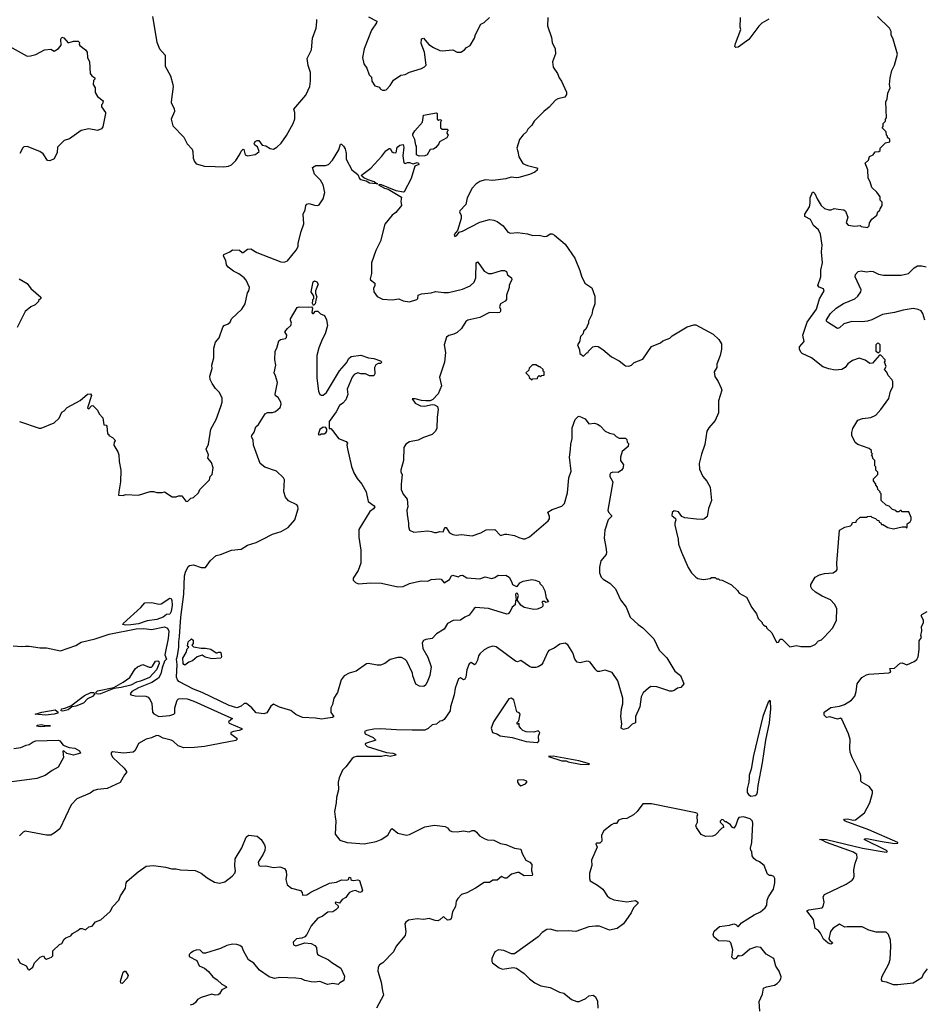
# Model space of a CAD drawing. Extents: x 2220520 to 2384350, y 721165 to 893491.
# Tile 34 of 256: x 2260636 to 2269009, y 740190 to 749305. Entities that reach past the tile are written whole.
import ezdxf

# ---------------------------------------------------------------- set-up
doc = ezdxf.new("R2010")
doc.units = 0

msp = doc.modelspace()

# ---------------------------------------------------------------- linework, layer by layer
at = {"layer": '0CON20XD'}
for points in [[(2261866.4, 749333.6), (2261905.9, 749095.9), (2261931.2, 749035), (2261982, 748975), (2261983.8, 748875), (2262031.2, 748785), (2262053.8, 748705), (2262056, 748685), (2262037.5, 748545), (2262037.5, 748535), (2262067, 748483), (2262067.5, 748455), (2262037.5, 748385), (2262053, 748323), (2262156.4, 748216.4), (2262187.5, 748155), (2262232.5, 748105), (2262240, 748085), (2262243, 748023), (2262253, 747993), (2262270.7, 747970.7), (2262345, 747947.5), (2262446.4, 747946.4), (2262525, 747942.5), (2262568.3, 747948.3), (2262595, 747960), (2262635, 748001.2), (2262672, 748055), (2262685, 748087.5), (2262705, 748107.5), (2262711.7, 748101.7), (2262723.3, 748055), (2262745, 748043.8), (2262815, 748057.5), (2262835, 748067.5), (2262852.5, 748085), (2262836.7, 748126.7), (2262812.3, 748142.3), (2262806.7, 748155), (2262815, 748177.5), (2262835, 748187.5), (2262850, 748185), (2262881.7, 748141.7), (2262915, 748137.5), (2262955, 748112.5), (2262985, 748107.5), (2263017.5, 748125), (2263055, 748162.5), (2263106.1, 748233.9), (2263167.5, 748345), (2263181.7, 748388.3), (2263183.3, 748445), (2263174.1, 748475.9), (2263284.1, 748605.9), (2263320, 748685), (2263328.8, 748735), (2263328.8, 748815), (2263305, 748880), (2263296.2, 748945), (2263336, 749025), (2263346.2, 749135), (2263378.8, 749225), (2263387.5, 749285), (2263386.1, 749306.1)], [(2263865, 749331.2), (2263941.7, 749291.7), (2263940, 749275), (2263892.2, 749207.8), (2263825.6, 749035), (2263809.2, 748955), (2263822, 748895), (2263850, 748855), (2263870, 748795), (2263891.7, 748771.7), (2263896.7, 748735), (2263923.6, 748693.6), (2263965, 748680), (2263973.6, 748663.6), (2263995, 748652.5), (2264015, 748652.5), (2264027.5, 748655), (2264065, 748696.7), (2264095.6, 748744.4), (2264165, 748792), (2264205, 748797.5), (2264245, 748818.8), (2264355.8, 748854.2), (2264382.3, 748867.7), (2264397.5, 748885), (2264382.5, 749005), (2264352, 749085), (2264355, 749126.7), (2264375, 749132.5), (2264423.9, 749073.9), (2264465.8, 749045.8), (2264525, 749020), (2264545, 749016.2), (2264645, 749026.2), (2264685, 749003.3), (2264720, 749005), (2264752.5, 749025), (2264772.7, 749047.3), (2264806.7, 749065), (2264845, 749132.5), (2264854, 749166), (2264905, 749262.5), (2264935, 749280), (2264985, 749323.8)], [(2265523.3, 749325), (2265523, 749247), (2265559.3, 749139.3), (2265563.3, 749095), (2265593.6, 749033.6), (2265595, 748990), (2265566.7, 748915), (2265573.3, 748865), (2265615, 748807.5), (2265630, 748765), (2265650, 748735), (2265696.7, 748635), (2265696.4, 748613.6), (2265683.3, 748586.7), (2265617.7, 748572.3), (2265595, 748560), (2265536.7, 748495), (2265486.7, 748455), (2265396.7, 748365), (2265375, 748327.5), (2265339.3, 748290.7), (2265326.7, 748265), (2265295, 748240), (2265263.3, 748195), (2265236.7, 748115), (2265246.7, 748085), (2265257.5, 748035), (2265293.6, 747973.6), (2265335, 747953.3), (2265421.7, 747931.7), (2265430, 747925), (2265425, 747912.5), (2265405, 747893.8), (2265355, 747871.2), (2265255, 747843.3), (2265235, 747840), (2265185, 747847.5), (2265135, 747830), (2265015, 747817.5), (2264945, 747822.5), (2264895, 747806.7), (2264857, 747783), (2264823.9, 747746.1), (2264777.5, 747655), (2264766.1, 747593.9), (2264710, 747535), (2264707.5, 747525), (2264721.2, 747491.2), (2264722, 747465), (2264687, 747353), (2264657.5, 747315), (2264665, 747297.5), (2264683, 747307), (2264703, 747337), (2264735, 747348), (2264895, 747430), (2264985, 747454.2), (2265025, 747450), (2265055, 747436.9), (2265110.8, 747395), (2265155, 747336.7), (2265178.3, 747328.3), (2265245, 747334.3), (2265335, 747320.8), (2265385, 747305.8), (2265445, 747310), (2265495, 747297.1), (2265515, 747300.8), (2265545, 747322.5), (2265565, 747321.4), (2265585, 747310.8), (2265685, 747226.2), (2265775, 747097.5), (2265821.7, 746981.7), (2265835, 746930), (2265867.5, 746865), (2265933, 746823), (2265960, 746745), (2265960, 746675), (2265938.3, 746611.7), (2265932.5, 746575), (2265902.5, 746515), (2265902.5, 746495), (2265875, 746440), (2265857.5, 746425), (2265847, 746393), (2265828.3, 746371.7), (2265817, 746323), (2265800, 746295), (2265817, 746247), (2265820, 746215), (2265855, 746190), (2265885, 746220), (2265896.4, 746223.6), (2265900, 746235), (2265940, 746275), (2265965, 746282.5), (2265989.3, 746279.3), (2266035, 746252.5), (2266112.5, 746185), (2266185, 746147.5), (2266245, 746100), (2266273, 746097), (2266297.5, 746105), (2266325, 746132.5), (2266405, 746162.5), (2266485, 746280), (2266566.7, 746313.3), (2266588.3, 746331.7), (2266655, 746357.5), (2266675, 746377.5), (2266815, 746462.5), (2266875, 746480), (2266895, 746480), (2267053.6, 746393.6), (2267107.5, 746345), (2267132.5, 746305), (2267133.3, 746255), (2267120, 746195), (2267090, 746115), (2267090, 746085), (2267063.3, 746045), (2267070.5, 746000.5), (2267100, 745955), (2267130, 745895), (2267134, 745875), (2267105.7, 745775), (2267104, 745665), (2267074, 745595), (2267014.2, 745525.8), (2266996.7, 745495), (2266978.3, 745371.7), (2266948, 745282)], [(2267570.5, 749309.5), (2267505, 749271.2), (2267476.7, 749245), (2267385, 749120), (2267285, 749050.8), (2267265, 749046.7), (2267256.2, 749056.2), (2267260.6, 749085), (2267310.8, 749215), (2267306, 749235), (2267307.5, 749325)], [(2267955, 743502), (2267998.3, 743521.7), (2268030, 743555), (2268057, 743563), (2268083, 743587), (2268162.5, 743675), (2268197.5, 743745), (2268200, 743855), (2268177.5, 743895), (2268140, 743935), (2268065, 743967.5), (2268002.5, 744005), (2267967.5, 744035), (2267957.5, 744055), (2267957.5, 744075), (2268000, 744145), (2268040, 744165), (2268085, 744177.5), (2268165, 744183.3), (2268197.5, 744205), (2268202.5, 744215), (2268200, 744275), (2268225, 744580), (2268275, 744607.5), (2268325, 744620), (2268338.3, 744631.7), (2268345, 744650), (2268378.3, 744651.7), (2268381.7, 744668.3), (2268415, 744700), (2268475, 744700), (2268483, 744707), (2268515, 744710), (2268525, 744700), (2268558.3, 744688.3), (2268571.7, 744671.7), (2268588.3, 744668.3), (2268591.7, 744651.7), (2268608.3, 744648.3), (2268611.7, 744631.7), (2268625, 744630), (2268673, 744603), (2268725, 744592.5), (2268805, 744610), (2268835, 744610), (2268845, 744600), (2268850, 744605), (2268851.7, 744638.3), (2268880, 744655), (2268887.5, 744675), (2268887, 744697), (2268865, 744750), (2268805, 744750), (2268795, 744760), (2268785, 744760), (2268775, 744750), (2268755, 744750), (2268745, 744760), (2268715, 744770), (2268685, 744800), (2268655, 744810), (2268610, 744855), (2268610, 744915), (2268600, 744925), (2268600, 744935), (2268580, 744955), (2268577, 744977), (2268560, 744995), (2268560, 745005), (2268540, 745035), (2268540, 745055), (2268580, 745095), (2268580, 745115), (2268560, 745135), (2268560, 745165), (2268550, 745175), (2268550, 745225), (2268533, 745243), (2268530, 745265), (2268520, 745275), (2268530, 745285), (2268520, 745295), (2268520, 745315), (2268500, 745335), (2268395, 745373.3), (2268370.7, 745390.7), (2268337.5, 745455), (2268337, 745483), (2268348.3, 745521.7), (2268393.6, 745596.4), (2268437, 745613), (2268515, 745622.5), (2268560, 745645), (2268607.5, 745695), (2268680.7, 745799.3), (2268697.5, 745865), (2268717.5, 745905), (2268717.5, 745955), (2268710, 745975), (2268675, 746010), (2268663, 746043), (2268640, 746065), (2268657.5, 746095), (2268640, 746135), (2268647, 746143), (2268647, 746157), (2268608.3, 746198.3), (2268595, 746200), (2268530, 746125), (2268505, 746122.5), (2268461.7, 746151.7), (2268405, 746172.5), (2268345, 746150), (2268300, 746120), (2268275.9, 746084.1), (2268245, 746065.7), (2268185, 746060), (2268125, 746071.9), (2268071.1, 746091.1), (2267966.7, 746175), (2267877.5, 746215), (2267865, 746227.5), (2267853.8, 746255), (2267854, 746275), (2267898, 746325), (2267886, 746385), (2267924.6, 746505.4), (2268011.5, 746625), (2268038.9, 746721.1), (2268083.8, 746795), (2268075, 746813.3), (2268035, 746830), (2268024.2, 746845), (2268050.4, 746925), (2268052.7, 746985), (2268066.8, 747055), (2268057.1, 747155), (2268062.6, 747217.4), (2268049.4, 747319.4), (2268029.4, 747359.4), (2267985, 747398.8), (2267955.5, 747455.5), (2267905, 747482.5), (2267903.3, 747505), (2267947.3, 747572.7), (2267953.8, 747605), (2267953.6, 747656.4), (2267975, 747707.5), (2267985, 747707.5), (2267996.1, 747696.1), (2268018.8, 747645), (2268056.2, 747585), (2268085, 747556.2), (2268125, 747544.2), (2268145.7, 747544.3), (2268175, 747556), (2268211.2, 747551.2), (2268265, 747543.3), (2268280.7, 747530.7), (2268300, 747475), (2268286.7, 747425), (2268305, 747402.5), (2268365, 747392.5), (2268415, 747400), (2268425, 747390), (2268485, 747380), (2268500, 747395), (2268503.3, 747425), (2268523, 747457), (2268570, 747495), (2268580, 747525), (2268598.3, 747541.7), (2268600, 747555), (2268620, 747585), (2268620, 747615), (2268600, 747635), (2268600, 747665), (2268569.3, 747709.3), (2268525, 747752.5), (2268508.8, 747805), (2268488.3, 747838.3), (2268486.7, 747915), (2268463.3, 747975), (2268492.5, 748005), (2268500.7, 748039.3), (2268536.4, 748053.6), (2268555, 748082.5), (2268590, 748085), (2268600, 748095), (2268600, 748115), (2268650, 748165), (2268690, 748175), (2268690, 748195), (2268670, 748215), (2268670, 748225), (2268660, 748235), (2268657, 748267), (2268620, 748305), (2268630, 748315), (2268630, 748345), (2268650, 748365), (2268650, 748385), (2268660, 748395), (2268652.5, 748545), (2268667, 748573), (2268672.5, 748625), (2268692.5, 748675), (2268687.5, 748705), (2268693.6, 748766.4), (2268710, 748835), (2268733.3, 748885), (2268762.5, 748985), (2268722.5, 749125), (2268702.5, 749165), (2268702.5, 749195), (2268687.5, 749225), (2268577.5, 749335)], [(2260455, 749106.2), (2260705, 748966.7), (2260735, 748968.8), (2260785, 748983.8), (2260865, 749026.7), (2260925, 749033.3), (2260956.4, 749013.6), (2260995, 749037.5), (2261018.3, 749068.3), (2261016.2, 749125), (2261027, 749143), (2261045, 749136.7), (2261085, 749090), (2261133.9, 749106.1), (2261176.7, 749106.7), (2261190, 749095), (2261187.5, 749075), (2261192.5, 749065), (2261245.9, 749025.9), (2261260, 749005), (2261263.6, 748953.6), (2261282.5, 748915), (2261287.5, 748805), (2261303.6, 748783.6), (2261330, 748765), (2261330, 748755), (2261318.3, 748741.7), (2261316.7, 748705), (2261333.3, 748675), (2261335, 748630), (2261357.5, 748595), (2261410, 748555), (2261403.6, 748526.4), (2261393.3, 748515), (2261393, 748497), (2261430, 748445), (2261430, 748435), (2261406.4, 748313.6), (2261392.5, 748295), (2261355, 748279.2), (2261275, 748293.1), (2261205, 748278), (2261098.3, 748201.7), (2261047.5, 748185), (2260986.7, 748123.3), (2260982.5, 748075), (2260955, 748016.2), (2260915, 747996.7), (2260892.3, 748002.3), (2260853.9, 748063.9), (2260822.5, 748085), (2260705, 748130), (2260675, 748126.2), (2260665, 748118.8), (2260635.6, 748064.4)], [(2264335, 748042.5), (2264310, 748055), (2264310, 748135), (2264303, 748143), (2264292.5, 748195), (2264273.6, 748233.6), (2264273.8, 748245), (2264292.5, 748275), (2264365.5, 748354.5), (2264375, 748420), (2264495, 748442.5), (2264500, 748435), (2264500, 748385), (2264513, 748373), (2264525, 748380), (2264540, 748375), (2264532.5, 748357.5), (2264530, 748305), (2264545, 748292.5), (2264595, 748290), (2264600, 748275), (2264591.7, 748268.3), (2264590, 748255), (2264601.2, 748235), (2264588.3, 748211.7), (2264522.5, 748175), (2264516.1, 748153.9), (2264489.3, 748120.7), (2264465, 748107.5), (2264436.4, 748103.6), (2264408.8, 748055), (2264385, 748043.3), (2264335, 748042.5)], [(2260633.6, 745583.6), (2260815, 745522.5), (2260835, 745522.5), (2260955, 745573.8), (2261000, 745615), (2261025, 745670), (2261046.4, 745683.6), (2261073.9, 745716.1), (2261195, 745778.8), (2261265, 745837.1), (2261292, 745842), (2261299.2, 745825), (2261265, 745710), (2261275, 745702.5), (2261300.7, 745729.3), (2261311.7, 745731.7), (2261355, 745690), (2261372.5, 745655), (2261405, 745620), (2261413.9, 745553.9), (2261435, 745550), (2261441.7, 745541.7), (2261450, 745475), (2261460, 745465), (2261460, 745455), (2261495, 745437.5), (2261517.5, 745415), (2261520, 745405), (2261510, 745395), (2261507.5, 745365), (2261543.6, 745303.6), (2261553.3, 745275), (2261557.5, 745215), (2261572.5, 745135), (2261570, 745025), (2261552.5, 744935), (2261551.7, 744901.7), (2261595, 744900), (2261615, 744910), (2261735, 744903.3), (2261845, 744937.5), (2261875, 744937.5), (2261905, 744927.5), (2261955, 744927.5), (2261975, 744932.5), (2262048.3, 744888.3), (2262085, 744887.5), (2262105, 744897.5), (2262137, 744897), (2262175, 744847.5), (2262190, 744845), (2262220, 744875), (2262245, 744880), (2262290, 744925), (2262302.5, 744955), (2262392.5, 745045), (2262397.5, 745075), (2262416.7, 745095), (2262426.4, 745156.4), (2262410, 745205), (2262377.5, 745245), (2262382.5, 745275), (2262361.7, 745328.3), (2262383.3, 745375), (2262406.2, 745515), (2262455.9, 745604.1), (2262498.8, 745725), (2262510, 745765), (2262510, 745805), (2262483.3, 745855), (2262449.5, 745889.5), (2262417.3, 745937.3), (2262398.8, 745975), (2262396.4, 746003.6), (2262416.2, 746075), (2262413.9, 746106.1), (2262432, 746175), (2262433.8, 746265), (2262449.5, 746320.5), (2262481.2, 746358.8), (2262515, 746456.7), (2262527.7, 746472.3), (2262565, 746488.8), (2262584, 746506), (2262596.7, 746535), (2262692.5, 746625), (2262722.5, 746675), (2262743.3, 746775), (2262756.7, 746795), (2262762.5, 746825), (2262733.6, 746893.6), (2262712.5, 746915), (2262665, 746952.5), (2262615, 746976.7), (2262565, 747012.5), (2262550, 747035), (2262542.5, 747075), (2262522.5, 747115), (2262525, 747130), (2262582.5, 747155), (2262605, 747173.3), (2262671.7, 747171.7), (2262695, 747150), (2262705, 747150), (2262745, 747180), (2262775, 747183.3), (2262830.5, 747150.5), (2263054.2, 747064.2), (2263085, 747061.2), (2263115, 747073.8), (2263195, 747170), (2263212.5, 747205), (2263213.7, 747236.3), (2263240.4, 747345), (2263266.5, 747415), (2263258.5, 747505), (2263278.1, 747545), (2263283.1, 747585), (2263295, 747598.1), (2263315, 747603.3), (2263365, 747588.5), (2263395, 747584.4), (2263408.8, 747591.2), (2263444.2, 747645), (2263461.1, 747705), (2263445.6, 747775), (2263420.2, 747820.2), (2263364.4, 747875), (2263345, 747937.5), (2263375.8, 747955.8), (2263465.5, 747954.5), (2263495.8, 747965), (2263530.5, 748005), (2263589.3, 748100.7), (2263605, 748152.5), (2263615, 748152.5), (2263633.3, 748135), (2263647.7, 748107.7), (2263656.7, 748065), (2263656.7, 748015), (2263710, 747915), (2263765, 747872.5), (2263781.2, 747835), (2263793.8, 747825), (2263843.5, 747813.5), (2263875, 747795.8), (2263936.3, 747787), (2263950, 747785), (2263936.3, 747787), (2263916.2, 747805), (2263861.1, 747821.1), (2263821.7, 747841.7), (2263802.5, 747855), (2263800, 747865), (2263885, 747929.5), (2263988.4, 748041.6), (2264025, 748089.4), (2264055, 748111.2), (2264065, 748112.5), (2264080, 748085), (2264093.8, 748075), (2264116.9, 748073.1), (2264123.8, 748085), (2264126.1, 748113.9), (2264135, 748127.5), (2264155, 748143.3), (2264185, 748150), (2264191.2, 748125), (2264181.2, 748045), (2264190.7, 747980.7), (2264205, 747972.5), (2264226.7, 747983.3), (2264245, 747984), (2264278.8, 747971.2), (2264315, 747983.3), (2264327.7, 747977.7), (2264331.2, 747965), (2264292, 747948), (2264260, 747835), (2264195, 747710), (2264185, 747706.7), (2264119.3, 747719.3), (2263985, 747776.4), (2263965, 747780), (2263956.7, 747775), (2264014, 747745), (2264046.4, 747736.4), (2264170.7, 747660.7), (2264164.2, 747625), (2264168.8, 747585), (2264118.8, 747521.2), (2264082.5, 747495), (2264015, 747411.2)], [(2264015, 747411.2), (2263976.9, 747255), (2263933.4, 747166.6), (2263892, 747055), (2263890.8, 746955), (2263880, 746905), (2263883.3, 746895), (2263922, 746865), (2263923.3, 746845), (2263910, 746815), (2263913.9, 746783.9), (2263945, 746742.5), (2263995, 746717.5), (2264085, 746711.2), (2264145, 746720), (2264185, 746703.3), (2264245, 746693.3), (2264313.3, 746715), (2264321.2, 746725), (2264325.8, 746754.2), (2264355.7, 746765.7), (2264445, 746776.7), (2264485, 746788.6), (2264562.1, 746777.9), (2264605, 746780.6), (2264735, 746809.4), (2264805, 746840), (2264842.5, 746875), (2264859.4, 746915), (2264862.5, 747055), (2264875, 747062.5), (2264896, 747035), (2264935, 746976.2), (2264975, 746956), (2265005, 746954), (2265095, 746983.3), (2265123, 746983), (2265142.5, 746972.5), (2265151.2, 746941.2), (2265187.5, 746915), (2265192.5, 746895), (2265177.5, 746875), (2265166.7, 746845), (2265166.7, 746825), (2265143.3, 746755), (2265142.5, 746715), (2265130.7, 746699.3), (2265087.5, 746675), (2265077.5, 746645), (2265087.5, 746625), (2265087.5, 746605), (2265080, 746595), (2265059.2, 746590.8), (2264985.7, 746594.3), (2264895, 746547.5), (2264785, 746524.2), (2264765, 746512), (2264724, 746445), (2264685, 746409.2), (2264655, 746392.9), (2264608.3, 746381.7), (2264586.7, 746365), (2264564, 746295), (2264578.8, 746225), (2264566.9, 746135), (2264523.3, 745995), (2264541.4, 745915), (2264509.8, 745840.2), (2264460.5, 745789.5), (2264435, 745776.7), (2264395, 745776), (2264355, 745780), (2264295, 745796.2), (2264270, 745795), (2264297.5, 745755), (2264345, 745730.8), (2264381.7, 745728.3), (2264455, 745741.2), (2264475, 745738.8), (2264503.9, 745723.9), (2264510, 745695), (2264499.4, 745625), (2264495.9, 745524.1), (2264486.2, 745495), (2264453.3, 745465), (2264373.4, 745436.6), (2264325, 745411.2), (2264244.5, 745395.5), (2264210, 745375), (2264192.5, 745345), (2264190, 745225), (2264163.3, 745135), (2264162.5, 745115), (2264176.7, 745095), (2264166.1, 745003.9), (2264168, 744955), (2264185, 744913.3), (2264222, 744865), (2264227.5, 744795), (2264220.8, 744765), (2264221.4, 744725), (2264236.2, 744645), (2264233.9, 744613.9), (2264245, 744580), (2264285, 744561.2), (2264415, 744573.3), (2264446.7, 744566.7), (2264475, 744557.5), (2264495, 744557.5), (2264525, 744568), (2264555, 744564), (2264568, 744595), (2264575, 744603.8), (2264585, 744603.8), (2264615, 744553.8), (2264645, 744538.8), (2264675, 744533.8), (2264725, 744538), (2264825, 744526.2), (2264905, 744553.8), (2264955, 744581.2), (2265035, 744586.2), (2265085, 744530), (2265125, 744542.5), (2265145, 744542.5), (2265215, 744530), (2265255, 744510), (2265295, 744498.8), (2265315, 744498.8), (2265355, 744516.2), (2265526.7, 744665), (2265540, 744685), (2265540, 744705), (2265523.8, 744745), (2265565, 744770.4), (2265655, 744801.9), (2265677.5, 744825), (2265705.5, 744924.5), (2265717.5, 745065), (2265739.4, 745125), (2265724.4, 745255.6), (2265735.7, 745325), (2265737.1, 745375), (2265751.2, 745428.8), (2265750, 745525), (2265776.2, 745605), (2265805, 745631.2), (2265815, 745633.3), (2265869.3, 745609.3), (2265905, 745562.5), (2265955, 745570), (2265985, 745560), (2266010, 745545), (2266056.4, 745496.4), (2266095, 745477.5), (2266135, 745467.5), (2266157.5, 745445), (2266185, 745430), (2266245, 745430), (2266257, 745417), (2266260, 745395), (2266271.7, 745381.7), (2266267.5, 745355), (2266212.7, 745307.3), (2266196.4, 745255), (2266198.5, 745225), (2266226.4, 745185), (2266218.7, 745151.3), (2266205, 745133.3), (2266175, 745112.5), (2266125, 745116), (2266105, 745106.7), (2266098, 745095), (2266097.5, 745075), (2266127.5, 745025), (2266080.6, 744765), (2266085.6, 744745), (2266114.2, 744715), (2266114.3, 744705), (2266082.5, 744675), (2266050.7, 744579.3), (2266045.8, 744505), (2266062.2, 744422.2), (2266067.8, 744375), (2266064.4, 744355), (2266016, 744295), (2266002.5, 744235), (2266004.2, 744184.2), (2266018.8, 744145), (2266035.9, 744125.9), (2266098.3, 744088.3), (2266152, 744035), (2266196.2, 743935), (2266250.9, 743865), (2266286.9, 743775), (2266360.8, 743705), (2266404, 743675), (2266504.3, 743574.3), (2266555, 743466.7), (2266627.3, 743397.3), (2266700, 743275), (2266752.9, 743232.9), (2266781.2, 743165), (2266783.3, 743155), (2266755, 743123.8), (2266725, 743116.7), (2266695, 743094), (2266675, 743089.2), (2266655, 743088.6), (2266535, 743130), (2266478.3, 743131.7), (2266455, 743117.5), (2266406.1, 743073.9), (2266388.8, 743035), (2266375.6, 742944.4), (2266336.2, 742855), (2266336.7, 742795), (2266305, 742782.5), (2266267.5, 742745), (2266225, 742732.5), (2266202.5, 742745), (2266210, 742785), (2266198.8, 742855), (2266206.7, 742925), (2266218.8, 742971.2), (2266217.5, 743025), (2266172, 743185), (2266120.3, 743260.3), (2266055, 743284), (2266005, 743270), (2265985, 743272), (2265968.8, 743285), (2265917.1, 743357.1), (2265905, 743363.8), (2265884.1, 743365.9), (2265825, 743350.8), (2265795, 743358), (2265775.8, 743385), (2265755, 743442.5), (2265708.8, 743518.8), (2265685, 743534), (2265635.7, 743524.3), (2265582.7, 743487.3), (2265535, 743464.2), (2265525, 743453.8), (2265477.6, 743352.4), (2265465, 743332.5), (2265436.2, 743315), (2265413.6, 743306.4), (2265375, 743307.8), (2265355, 743315.7), (2265275, 743372.5), (2265245, 743360.8), (2265225, 743365.8), (2265045, 743498.8), (2265015, 743506), (2264975, 743494), (2264935, 743471.2), (2264893.8, 743435), (2264882.5, 743415), (2264874.2, 743375), (2264855, 743340), (2264845, 743333.3), (2264815, 743352.5), (2264795, 743342.5), (2264774.5, 743285.5), (2264765, 743217.5), (2264755, 743198.8), (2264744.2, 743194.2), (2264715, 743213.3), (2264697.7, 743202.3), (2264666, 743115), (2264656.2, 743055), (2264622.5, 742945), (2264620.8, 742905), (2264565, 742826.2), (2264545, 742813.8), (2264525, 742810), (2264495, 742784.2), (2264455, 742775.8), (2264417.6, 742742.4), (2264385, 742726.9), (2264268.9, 742728.9), (2264125, 742729.1), (2263975, 742738.6), (2263915, 742735.7), (2263850, 742725), (2263827.5, 742715), (2263832.5, 742695), (2263908.3, 742658.3), (2263932.5, 742635), (2263837.5, 742605), (2263832.5, 742595), (2263852.5, 742575), (2264030.9, 742520.9), (2264090, 742515), (2264113.3, 742505), (2264117.5, 742495), (2264065, 742484.6), (2264025, 742491.9), (2263985, 742484), (2263755, 742483.1), (2263731.3, 742478.7), (2263713.8, 742465), (2263655, 742387.5), (2263625, 742357.5), (2263593.3, 742285), (2263583.8, 742245), (2263586.1, 742173.9), (2263568.8, 742105), (2263566.2, 742055), (2263550, 741975), (2263557.5, 741925), (2263563.3, 741885), (2263557.5, 741765), (2263599.3, 741709.3), (2263667, 741687), (2263825, 741676), (2263935, 741697.5), (2263983.3, 741715), (2264043, 741757), (2264075, 741812), (2264085, 741815.8), (2264135, 741772.5), (2264215, 741754.3), (2264245, 741762.5), (2264385, 741832.2), (2264475, 741848.1), (2264575, 741836.7), (2264594.4, 741824.4), (2264615, 741799.2), (2264635, 741789.4), (2264685, 741787.5), (2264745, 741794.3), (2264795, 741786.7), (2264825, 741798.8), (2264845, 741797.5), (2264865, 741783.3), (2264890.6, 741750.6), (2264935, 741723.6), (2264965, 741713.5), (2265025, 741707.8), (2265085, 741679.5), (2265135, 741668.2), (2265193.3, 741645), (2265215.7, 741635.7), (2265275, 741626), (2265287.8, 741585), (2265320, 741525), (2265357.5, 741505), (2265375.7, 741485), (2265373.3, 741425), (2265382.5, 741395), (2265378.8, 741381.2), (2265305, 741380), (2265255, 741411.2), (2265245, 741411.2), (2265186.8, 741393.2), (2265145, 741356.2), (2265125, 741356.2), (2265095, 741373.3), (2265055, 741340), (2265015, 741337.5), (2264985, 741316.7), (2264935, 741318.8), (2264855, 741264), (2264775, 741220.8), (2264726.7, 741205), (2264691.7, 741168.3), (2264676.2, 741145), (2264668.8, 741095), (2264642, 741045), (2264628.8, 740981.2), (2264618.3, 740971.7), (2264595, 740970), (2264565, 740996.7), (2264555, 740998.8), (2264525, 740970.8), (2264505, 740963.3), (2264482.5, 740965), (2264425, 740984), (2264375, 740975.8), (2264315, 740982.5), (2264235, 740970), (2264209.2, 740950.8), (2264200.8, 740935), (2264210, 740865), (2264204.2, 740825.8), (2264122, 740728), (2264095, 740674), (2263996.1, 740573.9), (2263965.6, 740554.4), (2263955.4, 740534.6), (2263949.6, 740495), (2263982.5, 740395), (2263992.7, 740315), (2264004.5, 740275), (2263937.5, 740155)], [(2269013.8, 746523.8), (2268995.5, 746585), (2268978.9, 746608.9), (2268953.3, 746623.3), (2268905, 746630.4), (2268815, 746616.6), (2268735, 746593.8), (2268623.4, 746576.6), (2268525, 746526.9), (2268482.9, 746512.9), (2268435, 746507.5), (2268339.2, 746510.8), (2268265, 746489.2), (2268225, 746453.3), (2268207, 746447), (2268113.6, 746503.6), (2268103.8, 746513.8), (2268103.8, 746525), (2268140.6, 746585), (2268192.9, 746635), (2268262.6, 746677.4), (2268365, 746720.5), (2268395.5, 746745), (2268420.8, 746785), (2268425.8, 746805), (2268368, 746925), (2268372, 746945), (2268397.8, 746972.2), (2268425, 746978.9), (2268475, 746971.1), (2268515, 746978.1), (2268535, 746974.3), (2268585, 746949.4), (2268630.2, 746940.2), (2268795, 746940.7), (2268863.8, 746956.2), (2268915, 747008.2), (2268945, 747026.2), (2268985, 747026.2), (2269027.9, 747017.9)], [(2260630, 746905), (2260705, 746862.5), (2260737.5, 746815), (2260830, 746735), (2260830, 746725), (2260810, 746705), (2260810, 746695), (2260780, 746665), (2260740, 746645), (2260687, 746603), (2260613.3, 746455)], [(2263355, 746660), (2263342.5, 746685), (2263350, 746695), (2263350, 746715), (2263360, 746725), (2263360, 746745), (2263332.5, 746785), (2263353, 746877), (2263365, 746887.5), (2263385, 746876.7), (2263398.8, 746855), (2263373.3, 746795), (2263373.3, 746773.3), (2263387.5, 746735), (2263380, 746725), (2263370, 746675), (2263355, 746660)], [(2263431.3, 742828.7), (2263375, 742838.2), (2263255, 742845.9), (2263192.6, 742872.6), (2263145, 742910.8), (2263041.7, 742941.7), (2262985, 742967.5), (2262959.7, 742950.3), (2262925, 742889.4), (2262895, 742879.2), (2262825, 742888.5), (2262784.4, 742935), (2262735, 742974.4), (2262715, 742974.2), (2262685, 742950), (2262646.1, 742933.9), (2262575, 742954.4), (2262325.9, 743075.9), (2262245, 743106.6), (2262109.5, 743179.5), (2262096, 743195), (2262088.4, 743218.4), (2262092, 743335), (2262087.6, 743385), (2262098, 743415), (2262108.8, 743495), (2262107.7, 743545), (2262116.1, 743595), (2262127.3, 743772.7), (2262156.6, 743986.6), (2262160.6, 744155), (2262169.3, 744190.7), (2262195, 744243.8), (2262207.7, 744252.3), (2262245, 744257.5), (2262315, 744232.5), (2262355, 744234.4), (2262400.6, 744299.4), (2262455, 744343.3), (2262495, 744353.1), (2262595, 744393.5), (2262685, 744403.8), (2262745, 744440.6), (2262824.3, 744465.7), (2262887.5, 744495), (2262975, 744541.2), (2263055, 744566.2), (2263120, 744605), (2263183.3, 744675), (2263213.8, 744775), (2263210.5, 744800.5), (2263201.2, 744815), (2263125, 744849.5), (2263095, 744885.8), (2263080.7, 744935), (2263085.8, 745045), (2263078, 745065), (2263012.5, 745125), (2262905, 745162.5), (2262861.2, 745195), (2262800.8, 745365), (2262796.7, 745415), (2262781.7, 745441.7), (2262783.3, 745455), (2262806.7, 745485), (2262822.5, 745535), (2262845, 745556.7), (2262909.2, 745655), (2262930.9, 745669.1), (2262975, 745669.2), (2263005, 745676), (2263046.2, 745715), (2263056.2, 745745), (2263053.3, 745765), (2263027.3, 745807.3), (2263005, 745823.3), (2263000.5, 745839.5), (2263022.5, 745945), (2263005, 746007.5), (2262990, 746035), (2263007.5, 746105), (2262996.4, 746156.4), (2263000, 746235), (2263016.2, 746265), (2263035, 746332.5), (2263050, 746345), (2263095, 746353.3), (2263106.1, 746363.9), (2263107.5, 746385), (2263090, 746415), (2263113.6, 746446.4), (2263146.7, 746475), (2263152.5, 746495), (2263141.7, 746521.7), (2263143.8, 746535), (2263205, 746640), (2263223.8, 746646.2), (2263305, 746642), (2263337.5, 746647.5), (2263347.5, 746635), (2263340, 746595), (2263345, 746583.3), (2263356.4, 746583.6), (2263373, 746607), (2263397, 746607), (2263421.7, 746581.7), (2263456.4, 746566.4), (2263476.1, 746526.1), (2263483.8, 746475), (2263463.1, 746395), (2263434.4, 746345.6), (2263403.6, 746266.4), (2263385.5, 746195), (2263387.5, 745985), (2263400.8, 745865), (2263414.4, 745834.4), (2263425, 745827.5), (2263445, 745830), (2263475, 745854), (2263597.4, 746052.6), (2263662.3, 746127.7), (2263682.1, 746167.9), (2263704.4, 746185.6), (2263795, 746200), (2263865, 746173.3), (2263915, 746168.8), (2263975, 746146.2), (2263987.5, 746135), (2263977, 746123), (2263955, 746122.5), (2263931.7, 746108.3), (2263921.2, 746085), (2263923.3, 746025), (2263915, 746007.5), (2263875, 746006.2), (2263836, 746026), (2263795, 746026.2), (2263765, 746036.2), (2263730.5, 746019.5), (2263713.8, 745995), (2263667.1, 745885), (2263671.9, 745835), (2263654.2, 745785), (2263627.5, 745755), (2263597, 745733), (2263565.7, 745674.3), (2263500, 745585), (2263501.7, 745521.7), (2263515, 745520), (2263535, 745500), (2263587, 745427), (2263659.3, 745399.3), (2263670, 745385), (2263663.3, 745365), (2263670.7, 745330.7), (2263707.7, 745167.7), (2263728.8, 745108.8), (2263758.3, 745058.3), (2263803.8, 745005), (2263842.5, 744935), (2263862.5, 744845), (2263918, 744805), (2263923.8, 744795), (2263912.1, 744777.9), (2263878.3, 744751.7), (2263775.8, 744584.2), (2263775.8, 744514.2), (2263793.1, 744395), (2263794.3, 744275), (2263770, 744205), (2263722.5, 744135), (2263722.5, 744115), (2263743.9, 744093.9), (2263772.3, 744082.3), (2263885, 744090.8), (2263985, 744088), (2264135, 744054.2), (2264185, 744057.1), (2264245, 744084), (2264309.7, 744100.3), (2264355, 744110), (2264415, 744107.5), (2264445, 744121.2), (2264525, 744128.8), (2264536.7, 744125), (2264565, 744090), (2264615, 744123.3), (2264632.5, 744155), (2264645, 744162.5), (2264695, 744146.7), (2264715, 744160), (2264735, 744163.3), (2264775, 744138), (2264895, 744130), (2264945, 744145.8), (2265007.5, 744132.5), (2265035, 744140), (2265065, 744163.8), (2265095, 744159.2), (2265135, 744163.8), (2265166.2, 744145), (2265188.8, 744105), (2265197.5, 744075), (2265235, 744057.5), (2265245, 744060), (2265265, 744091.2), (2265295, 744106.2), (2265375, 744122.5), (2265407, 744117), (2265440, 744105), (2265450, 744095), (2265450, 744085), (2265475, 744060), (2265497, 744017), (2265508.3, 743948.3), (2265530, 743915), (2265505, 743910), (2265495, 743920), (2265475, 743920), (2265470, 743915), (2265477.5, 743897.5), (2265477.5, 743875), (2265465, 743862.5), (2265425, 743846.7), (2265395, 743843.3), (2265306.4, 743863.6), (2265275, 743886.2), (2265240, 743935), (2265252.5, 743975), (2265245, 743992.5), (2265235, 743996.7), (2265226.7, 743985), (2265232.5, 743935), (2265224, 743925), (2265221.7, 743888.3), (2265193.6, 743866.4), (2265175, 743826.7), (2265156.7, 743805), (2265145, 743800), (2264975, 743853.8), (2264855, 743862.9), (2264842.5, 743855), (2264795, 743791.4), (2264755, 743772.9), (2264715, 743744.4), (2264648.5, 743741.5), (2264595.6, 743714.4), (2264565, 743663.8), (2264495, 743620), (2264455, 743576.7), (2264395, 743567.5), (2264372.3, 743557.7), (2264361.2, 743535), (2264366, 743485), (2264414.5, 743404.5), (2264443.6, 743313.6), (2264431.5, 743235), (2264415, 743186.7), (2264394.3, 743145.7), (2264378.1, 743131.9), (2264336.1, 743136.1), (2264304.2, 743154.2), (2264275, 743230), (2264271.2, 743255), (2264220.8, 743365), (2264203.2, 743383.2), (2264170.7, 743399.3), (2264135, 743401.4), (2264065, 743382), (2264015, 743345.7), (2263975, 743329.4), (2263945, 743329.4), (2263865, 743345.6), (2263845, 743342.9), (2263750, 743275), (2263685, 743255.8), (2263638.3, 743231.7), (2263612.5, 743195), (2263577.5, 743075), (2263542.5, 743025), (2263531.4, 742965), (2263516, 742935), (2263515, 742890), (2263542.5, 742855), (2263530, 742845), (2263465, 742834.4), (2263431.3, 742828.7)], [(2268585, 746220), (2268600, 746235), (2268600, 746295), (2268588.3, 746308.3), (2268575, 746310), (2268560, 746295), (2268560, 746235), (2268585, 746220)], [(2265375, 745970), (2265385, 745980), (2265428.3, 745981.7), (2265431.7, 745998.3), (2265445, 746010), (2265455, 746000), (2265465, 746010), (2265490, 746015), (2265490, 746045), (2265481.7, 746051.7), (2265480, 746065), (2265455, 746090), (2265445, 746090), (2265415, 746110), (2265381.7, 746108.3), (2265351.7, 746078.3), (2265348.3, 746061.7), (2265320, 746035), (2265348.3, 746008.3), (2265351.7, 745991.7), (2265375, 745970)], [(2263415, 745460), (2263425, 745470), (2263455, 745470), (2263470, 745480), (2263480, 745495), (2263480, 745515), (2263468.3, 745528.3), (2263445, 745532.5), (2263415, 745510), (2263400, 745465), (2263415, 745460)], [(2266948, 745282), (2266926.7, 745195), (2266930, 745145), (2266960, 745075), (2266995, 745032.5), (2267027.7, 744977.7), (2267039.2, 744855), (2267010.3, 744779.7), (2267000, 744705), (2266975, 744682.5), (2266955, 744677.1), (2266899.7, 744679.7), (2266794.1, 744694.1), (2266765.8, 744705.8), (2266735, 744748.8), (2266695, 744756.7), (2266675, 744742.5), (2266671.2, 744715), (2266705.9, 744685.9), (2266710, 744675), (2266698.8, 744645), (2266698.8, 744625), (2266730, 744495), (2266735, 744450), (2266761.2, 744375), (2266823.9, 744233.9), (2266853.6, 744183.6), (2266893.6, 744143.6), (2266913, 744133), (2266965, 744122.5), (2267027, 744133), (2267038.3, 744141.7), (2267075, 744140), (2267085, 744130), (2267105, 744130), (2267115, 744120), (2267137, 744117), (2267225, 744072.5), (2267279.3, 744019.3), (2267297, 743997), (2267365, 743960), (2267413.9, 743863.9), (2267457.5, 743805), (2267471.7, 743761.7), (2267510, 743725), (2267510, 743715), (2267521.7, 743701.7), (2267535, 743690), (2267545, 743690), (2267550, 743675), (2267598.3, 743628.3), (2267635, 743550), (2267645, 743540), (2267658.3, 743541.7), (2267675, 743570), (2267695, 743570), (2267765, 743500), (2267825, 743510), (2267865, 743502), (2267955, 743502)], [(2261615, 743699.2), (2261590, 743705), (2261593.3, 743715), (2261757, 743863), (2261793.9, 743906.1), (2261857.9, 743907.9), (2261925, 743894), (2261945, 743898), (2262025, 743950.8), (2262037.5, 743947.5), (2262045, 743927.5), (2262045.7, 743885), (2262038.7, 743825), (2262025, 743801.3), (2261993.2, 743796.8), (2261965, 743772.2), (2261905, 743751.3), (2261815, 743739.6), (2261735, 743711.5), (2261665, 743703.1), (2261615, 743699.2)], [(2268224.2, 742835.8), (2268205, 742830.8), (2268135, 742850.6), (2268104.4, 742844.4), (2268083.5, 742865), (2268082.2, 742895), (2268143.4, 742936.6), (2268225, 742950), (2268270, 742965), (2268335.9, 743004.1), (2268367.7, 743042.3), (2268380, 743085), (2268388.8, 743155), (2268430, 743215), (2268475, 743241.2), (2268495, 743246.2), (2268681.7, 743258.3), (2268700, 743265), (2268691.7, 743298.3), (2268735, 743300), (2268785, 743347.5), (2268805, 743350), (2268846.4, 743333.6), (2268917, 743363), (2268939.3, 743380.7), (2268952.5, 743405), (2268962.5, 743475), (2268962.5, 743555), (2268982.5, 743585), (2268976.7, 743605), (2268987, 743647), (2268982.5, 743685), (2269002.5, 743725), (2269002.5, 743745), (2268980, 743785), (2268985, 743797.5), (2269035, 743826.2)], [(2260575, 743507.5), (2260655, 743501.2), (2260690, 743505), (2260725, 743505.3), (2260825, 743490), (2260885, 743490.6), (2261015, 743462.5), (2261155, 743511.4), (2261205, 743542.9), (2261335, 743574.4), (2261462.7, 743617.3), (2261713.1, 743666.9), (2261785, 743670), (2261855, 743660.8), (2261975, 743683.3), (2262005, 743671), (2262015.7, 743645), (2262010.9, 743575), (2261980.6, 743425), (2261994.8, 743385), (2261977.4, 743365), (2261954.2, 743305), (2261941, 743249), (2261921.8, 743208.2), (2261859.7, 743170.3), (2261735, 743118.9), (2261672.9, 743085), (2261658.8, 743065), (2261663.3, 743055), (2261704.6, 743044.6), (2261802.4, 743042.4), (2261825, 743032.5), (2261845, 743008.8), (2261859.2, 742975), (2261865.2, 742895), (2261879, 742879), (2261925, 742854.9), (2262025, 742863.1), (2262061.9, 742875), (2262073.1, 742885), (2262071.3, 742935), (2262093.6, 743005), (2262105, 743016.4), (2262145, 743021.2), (2262185, 743016.1), (2262248.1, 742995), (2262563.3, 742855), (2262606.7, 742835), (2262567.5, 742805), (2262575, 742792.5), (2262691.7, 742741.7), (2262692.5, 742735), (2262667.5, 742725), (2262614.4, 742715.6), (2262590, 742705), (2262590, 742695), (2262646.7, 742655), (2262650, 742645), (2262635, 742632.5), (2262345, 742576.4), (2262255, 742566.5), (2262155, 742564.5), (2262101.4, 742581.4), (2262057.8, 742625), (2262039.4, 742635), (2261965, 742654.6), (2261925.1, 742675.1), (2261901.9, 742678.1), (2261855, 742655.6), (2261806.1, 742643.9), (2261737, 742603), (2261705, 742540), (2261685, 742522.9), (2261595.3, 742514.7), (2261495, 742525.6), (2261482.5, 742517.5), (2261481.7, 742501.7), (2261498.1, 742475), (2261603.5, 742375), (2261624.2, 742345), (2261625.8, 742334.2), (2261605, 742313.8), (2261565, 742243.8), (2261445, 742186), (2261355, 742178), (2261322.3, 742167.7), (2261286.8, 742143.2), (2261165, 742093.3), (2261111.2, 742035), (2261006.2, 741815), (2260955, 741772.5), (2260923, 741757), (2260885, 741756.7), (2260685, 741792), (2260667, 741783), (2260635, 741748.8)], [(2262165, 743330), (2262155, 743334), (2262150.4, 743345), (2262146.9, 743395), (2262177.5, 743445), (2262185, 743480), (2262200, 743495), (2262190, 743505), (2262195, 743546.7), (2262225, 743572.5), (2262241.7, 743561.7), (2262241.7, 743528.3), (2262230, 743515), (2262245, 743500), (2262316.4, 743486.4), (2262355, 743487.5), (2262405, 743478.8), (2262453, 743443), (2262465, 743442.5), (2262475, 743450), (2262495, 743450), (2262497.5, 743445), (2262502.5, 743405), (2262496.4, 743393.6), (2262415, 743388.8), (2262353.6, 743403.6), (2262325, 743422.5), (2262277.5, 743405), (2262235, 743370), (2262201.7, 743358.3), (2262165, 743330)], [(2261365, 743060), (2261347.5, 743065), (2261342, 743075), (2261355, 743090.4), (2261506.2, 743123.8), (2261595, 743171.8), (2261655.4, 743214.6), (2261705, 743293.8), (2261725, 743312.5), (2261775, 743334), (2261835, 743312), (2261855, 743312), (2261865, 743318.8), (2261893.8, 743366.2), (2261915, 743370), (2261925, 743364), (2261926.2, 743345), (2261903.5, 743285), (2261838.2, 743215), (2261755, 743180.9), (2261718, 743172), (2261665, 743145.3), (2261575, 743122.4), (2261507.5, 743112.5), (2261385, 743063.7), (2261365, 743060)], [(2261035, 742902), (2261020, 742905), (2261024.2, 742925), (2261055, 742930.6), (2261107.7, 742952.3), (2261235, 743048.7), (2261295, 743076.9), (2261318.8, 743075), (2261330, 743065), (2261310.8, 743039.2), (2261265, 743017.3), (2261225, 742977.5), (2261155, 742948.8), (2261117.5, 742942.5), (2261085, 742917.1), (2261035, 742902)], [(2265425, 742613.8), (2265442.5, 742625), (2265437, 742673), (2265450, 742705), (2265435, 742720), (2265395, 742707.5), (2265325, 742713.3), (2265293.9, 742723.9), (2265273.6, 742743.6), (2265260, 742765), (2265258.3, 742788.3), (2265245, 742780), (2265240, 742785), (2265241.7, 742798.3), (2265257, 742813), (2265267.5, 742875), (2265259.3, 742889.3), (2265238.3, 742898.3), (2265208.3, 743008.3), (2265185, 743022.5), (2265165, 743017.5), (2265021.2, 742805), (2264998.8, 742745), (2265013.3, 742705), (2265053.9, 742693.9), (2265084.5, 742674.5), (2265195, 742660), (2265325, 742623.5), (2265425, 742613.8)], [(2267405, 742117.5), (2267445, 742124.2), (2267459.6, 742135), (2267466.2, 742153.8), (2267470.8, 742215), (2267510.1, 742425), (2267541.3, 742635), (2267575.7, 742795), (2267588.8, 742925), (2267586.4, 742996.4), (2267575, 743002.5), (2267565, 742987.5), (2267514.7, 742855.3), (2267427.9, 742492.1), (2267407.6, 742365), (2267389.3, 742310.7), (2267388.1, 742285), (2267384.9, 742245), (2267369.8, 742185), (2267370.6, 742150.6), (2267382.3, 742132.3), (2267405, 742117.5)], [(2260875, 742865.8), (2260780, 742875), (2260840, 742895), (2260964.5, 742914.5), (2260991.2, 742895), (2260985, 742883.8), (2260955, 742874.2), (2260875, 742865.8)], [(2260825, 742758), (2260790, 742765), (2260800, 742775), (2260835, 742779.2), (2260875, 742770), (2260915, 742770), (2260920, 742765), (2260915, 742763.8), (2260825, 742758)], [(2269035, 740516.7), (2269000.3, 740469.7), (2268985, 740433.8), (2268905, 740384.2), (2268765, 740368.8), (2268725, 740371.2), (2268660, 740395), (2268621.7, 740401.7), (2268613.3, 740415), (2268616.2, 740445), (2268681.2, 740565), (2268692, 740605), (2268699.2, 740725), (2268696, 740785), (2268676.7, 740835), (2268655, 740857.5), (2268565, 740858.8), (2268496.1, 740876.1), (2268435, 740906.7), (2268295, 740907.5), (2268275, 740902.5), (2268225, 740931.2), (2268165, 740893.8), (2268142, 740865), (2268126.4, 740796.4), (2268137, 740777), (2268157.5, 740765), (2268160, 740755), (2268145, 740747.5), (2268120, 740755), (2268075, 740793.8), (2268049.1, 740849.1), (2268025.5, 740875.5), (2268000.6, 740890.6), (2267984, 740975), (2267923.3, 741055), (2267940, 741065), (2268065, 741084), (2268074, 741095), (2268081.4, 741135), (2268074.2, 741185), (2268084.3, 741205.7), (2268287, 741303), (2268340.5, 741339.5), (2268353.8, 741355), (2268360, 741375), (2268356.9, 741435), (2268368.6, 741495), (2268389.2, 741545), (2268385, 741576), (2268355, 741597.9), (2268105, 741686.7), (2268065, 741710), (2268040, 741715), (2268055, 741720), (2268105, 741716.2), (2268437.5, 741635), (2268655, 741597.5), (2268670, 741605), (2268660, 741615), (2268452.5, 741715), (2268458.3, 741721.7), (2268476.7, 741723.3), (2268600.7, 741699.3), (2268735, 741677.5), (2268765, 741680), (2268765, 741686.7), (2268496.1, 741806.1), (2268276.2, 741885), (2268263.3, 741895), (2268270, 741905), (2268295, 741907.5), (2268354.2, 741894.2), (2268372.3, 741897.7), (2268455, 741963.3), (2268503.8, 742055), (2268528.8, 742145), (2268528.8, 742165), (2268497.5, 742205), (2268432.7, 742242.7), (2268423.3, 742255), (2268423.3, 742305), (2268416.7, 742325), (2268340.8, 742475), (2268324.3, 742524.3), (2268319.2, 742565), (2268322.3, 742642.3), (2268309.2, 742695), (2268245, 742830), (2268235, 742840), (2268224.2, 742835.8)], [(2260581.7, 742558.3), (2260645, 742568.6), (2260695, 742589.2), (2260725, 742593.8), (2260760.3, 742619.7), (2260785, 742629.2), (2260995, 742635.4), (2261008.5, 742628.5), (2261037.7, 742587.7), (2261095, 742566.4), (2261145, 742559.6), (2261188.5, 742535), (2261199.2, 742515), (2261135, 742496.4), (2261072, 742512), (2261045, 742536.2), (2261035, 742532.5), (2261040, 742475), (2260991.2, 742385), (2260937.5, 742355), (2260872.7, 742307.3), (2260795, 742280.6), (2260495, 742238.9)], [(2265905, 742410), (2265910, 742415), (2265810, 742445), (2265575, 742485.8), (2265530, 742485), (2265653.9, 742443.9), (2265695, 742442.5), (2265713.9, 742433.9), (2265823.9, 742413.9), (2265905, 742410)], [(2265275, 742213.3), (2265319.3, 742230.7), (2265330, 742245), (2265330, 742255), (2265295, 742268.8), (2265243.9, 742266.1), (2265243.3, 742245), (2265255, 742227.5), (2265275, 742213.3)], [(2267488, 740125), (2267481.8, 740215), (2267510.9, 740285), (2267522.2, 740337.8), (2267548.3, 740351.7), (2267622.9, 740367.1), (2267648.3, 740381.7), (2267670, 740405), (2267681.2, 740425), (2267683.8, 740445), (2267666.7, 740495), (2267634.1, 740544.1), (2267615, 740612.5), (2267545, 740653.3), (2267497.5, 740715), (2267455, 740720.8), (2267395, 740701.2), (2267325, 740641.2), (2267306.4, 740636.4), (2267285, 740642.5), (2267263.3, 740615), (2267245, 740608.8), (2267228, 740625), (2267235.7, 740695), (2267220, 740760), (2267205, 740771.2), (2267185, 740775.4), (2267105, 740776), (2267062.5, 740815), (2267053.8, 740835), (2267065, 740866.7), (2267115, 740908.8), (2267205, 740922), (2267245, 740934), (2267265, 740930), (2267285, 740906.7), (2267316.3, 740943.7), (2267435, 741018.9), (2267493.3, 741045), (2267535, 741083.3), (2267552.3, 741107.7), (2267556.2, 741155), (2267566.1, 741183.9), (2267613.3, 741255), (2267626.7, 741315), (2267626.7, 741355), (2267615, 741372.5), (2267595, 741382.5), (2267575, 741383.3), (2267557.5, 741395), (2267527.5, 741475), (2267485, 741510), (2267450, 741525), (2267430.7, 741540.7), (2267416.7, 741565), (2267412.5, 741605), (2267404.2, 741614.2), (2267400, 741635), (2267413.9, 741686.1), (2267422.3, 741865), (2267418, 741885), (2267397.1, 741907.1), (2267334.6, 741925.4), (2267291.9, 741918.1), (2267282.5, 741905), (2267265, 741847.5), (2267245, 741820), (2267232.5, 741825), (2267215, 741852.5), (2267175, 741880), (2267165, 741880), (2267148.3, 741898.3), (2267135, 741900), (2267120, 741885), (2267120, 741875), (2267148.3, 741848.3), (2267150, 741825), (2267135, 741820), (2267073, 741757), (2267050, 741745), (2266985, 741743.8), (2266945, 741762.5), (2266900, 741825), (2266893.3, 741845), (2266910, 741875), (2266907.5, 741935), (2266912.5, 741945), (2266910, 741955), (2266893.6, 741963.6), (2266485, 742045.6), (2266403.9, 742046.1), (2266352.5, 741975), (2266317.5, 741945), (2266255, 741910), (2266213.6, 741906.4), (2266180, 741895), (2266160, 741865), (2266135, 741862.5), (2266115, 741852.5), (2266043.3, 741795), (2266020, 741755), (2266025, 741700), (2266005, 741680), (2265975, 741680), (2265970, 741675), (2265980, 741645), (2265927.5, 741525), (2265932.5, 741475), (2265911.2, 741405), (2265908.8, 741355), (2265915, 741332.5), (2265985, 741292), (2266034.5, 741254.5), (2266075, 741192.5), (2266095, 741174.4), (2266135, 741155.6), (2266255, 741137.8), (2266335, 741150), (2266357.5, 741135), (2266357, 741123), (2266316.4, 741083.6), (2266295.8, 741035), (2266225, 740936.2), (2266165, 740892), (2266095, 740876), (2266002.1, 740912.1), (2265965, 740914.4), (2265905, 740905.7), (2265785, 740863.8), (2265715, 740871.2), (2265615, 740866.7), (2265545, 740886.7), (2265515, 740881.2), (2265473.3, 740855), (2265435, 740813.3), (2265215, 740656.7), (2265188.3, 740658.3), (2265118.3, 740688.3), (2265067, 740693), (2265032.5, 740675), (2265007, 740613), (2265007, 740587), (2265013.9, 740573.9), (2265075, 740527.5), (2265106.4, 740516.4), (2265205, 740530), (2265235, 740523.3), (2265306.2, 740475), (2265355, 740424.2), (2265405, 740388.8), (2265460.3, 740360.3), (2265545.7, 740345.7), (2265632.5, 740302.5), (2265672.7, 740292.7), (2265745, 740234.2), (2265792.5, 740215), (2265815, 740214.4), (2265875.7, 740244.3), (2265905, 740267.5), (2265945, 740273.3), (2265965, 740257.5), (2265985, 740217.5), (2265987.5, 740155)], [(2260620, 740615), (2260637.5, 740575), (2260695, 740546.7), (2260715, 740512.5), (2260725, 740510), (2260757.5, 740535), (2260772.5, 740575), (2260825, 740627.5), (2260855, 740637.5), (2260867, 740617), (2260885, 740607.5), (2260930, 740625), (2260941.7, 740638.3), (2260942.5, 740685), (2261005, 740742.5), (2261025, 740752.5), (2261047, 740793), (2261062.5, 740805), (2261110, 740825), (2261123.6, 740846.4), (2261175, 740872.5), (2261195, 740890), (2261213, 740893), (2261245, 740880), (2261275, 740907.5), (2261307, 740913), (2261337.5, 740952.5), (2261388.3, 740971.7), (2261472.3, 741047.7), (2261496.7, 741095), (2261555, 741152.5), (2261570, 741195), (2261614.4, 741265), (2261622.5, 741315), (2261631.3, 741328.7), (2261732.6, 741417.4), (2261805, 741468.1), (2261875.5, 741475.5), (2261985, 741460), (2262045, 741442.5), (2262085, 741444.2), (2262125, 741435.8), (2262258.7, 741428.7), (2262316.7, 741405), (2262370.3, 741360.3), (2262439.2, 741319.2), (2262485, 741312.5), (2262535, 741322), (2262602.8, 741377.2), (2262627.5, 741405), (2262634.4, 741425), (2262627.4, 741467.4), (2262631.5, 741535), (2262690.8, 741639.2), (2262733.2, 741736.8), (2262755, 741756.9), (2262835, 741745.6), (2262871.4, 741715), (2262901.9, 741665), (2262907.5, 741645), (2262905.5, 741615), (2262890, 741580), (2262841.9, 741505), (2262848.8, 741475), (2262865, 741468), (2262915, 741472.5), (2262985, 741456.2), (2263043.9, 741463.9), (2263088.3, 741448.3), (2263103.6, 741423.6), (2263106, 741385), (2263100, 741345), (2263111.2, 741295), (2263152.5, 741265), (2263233.6, 741243.6), (2263250, 741225), (2263255, 741200), (2263295, 741203.3), (2263330.9, 741229.1), (2263505, 741310.9), (2263569.1, 741320.9), (2263615, 741340.8), (2263665, 741337.5), (2263680, 741345), (2263685, 741366.2), (2263696.7, 741365), (2263700, 741345), (2263710, 741340), (2263725, 741336), (2263765, 741343.3), (2263782.5, 741335), (2263808, 741245), (2263798.8, 741231.2), (2263785, 741226.2), (2263745, 741242), (2263716.4, 741236.4), (2263690, 741225), (2263673.2, 741206.8), (2263655, 741178.8), (2263621.2, 741158.8), (2263595, 741127.5), (2263560, 741135), (2263557.5, 741125), (2263582.5, 741102.5), (2263583.3, 741095), (2263583.3, 741085), (2263563.3, 741065), (2263535, 741046), (2263488.3, 741041.7), (2263435, 741002.5), (2263394.3, 740985.7), (2263333.5, 740916.5), (2263295, 740836.7), (2263275.9, 740814.1), (2263248.3, 740801.7), (2263197.5, 740795), (2263166.7, 740765), (2263170.7, 740740.7), (2263192.3, 740732.3), (2263275, 740758.8), (2263335, 740753.3), (2263367.5, 740735), (2263383.3, 740715), (2263386.7, 740675), (2263393.3, 740655), (2263404.1, 740644.1), (2263495, 740601.2), (2263525.6, 740575.6), (2263607.5, 740525), (2263641.7, 740451.7), (2263635, 740410), (2263600.7, 740389.3), (2263585, 740372.5), (2263535, 740383.3), (2263485, 740373.8), (2263415, 740401.2), (2263365.7, 740394.3), (2263335, 740396.9), (2263275, 740410.9), (2263245, 740425.6), (2263192.9, 740432.9), (2263045, 740436.9), (2262995, 740430), (2262945, 740445.6), (2262855, 740507.1), (2262801.9, 740571.9), (2262755, 740601.2), (2262706.2, 740685), (2262695, 740717.5), (2262673.6, 740733.6), (2262645, 740743.8), (2262605, 740746), (2262554.4, 740735.6), (2262495, 740707.5), (2262355, 740663.8), (2262335, 740663.3), (2262305, 740690), (2262275, 740693.3), (2262245, 740682.5), (2262220, 740665), (2262205, 740650), (2262203.6, 740633.6), (2262276.4, 740596.4), (2262297, 740547), (2262345, 740524), (2262385, 740493.8), (2262424.3, 740444.3), (2262465, 740416.2), (2262506.4, 740376.4), (2262547.5, 740355), (2262550, 740345), (2262507, 740323), (2262485, 740287.5), (2262471.7, 740278.3), (2262445, 740273.8), (2262415, 740282.5), (2262316.7, 740253.3), (2262282.5, 740235), (2262263.3, 740205), (2262245, 740190), (2262215, 740183.3)], [(2261585, 740381.2), (2261572, 740385), (2261567.5, 740405), (2261595, 740486.7), (2261605, 740495.8), (2261615, 740495.8), (2261640, 740455), (2261629.2, 740430.8), (2261585, 740381.2)]]:
    msp.add_lwpolyline(points, dxfattribs=at)

doc.saveas('drawing.dxf')
